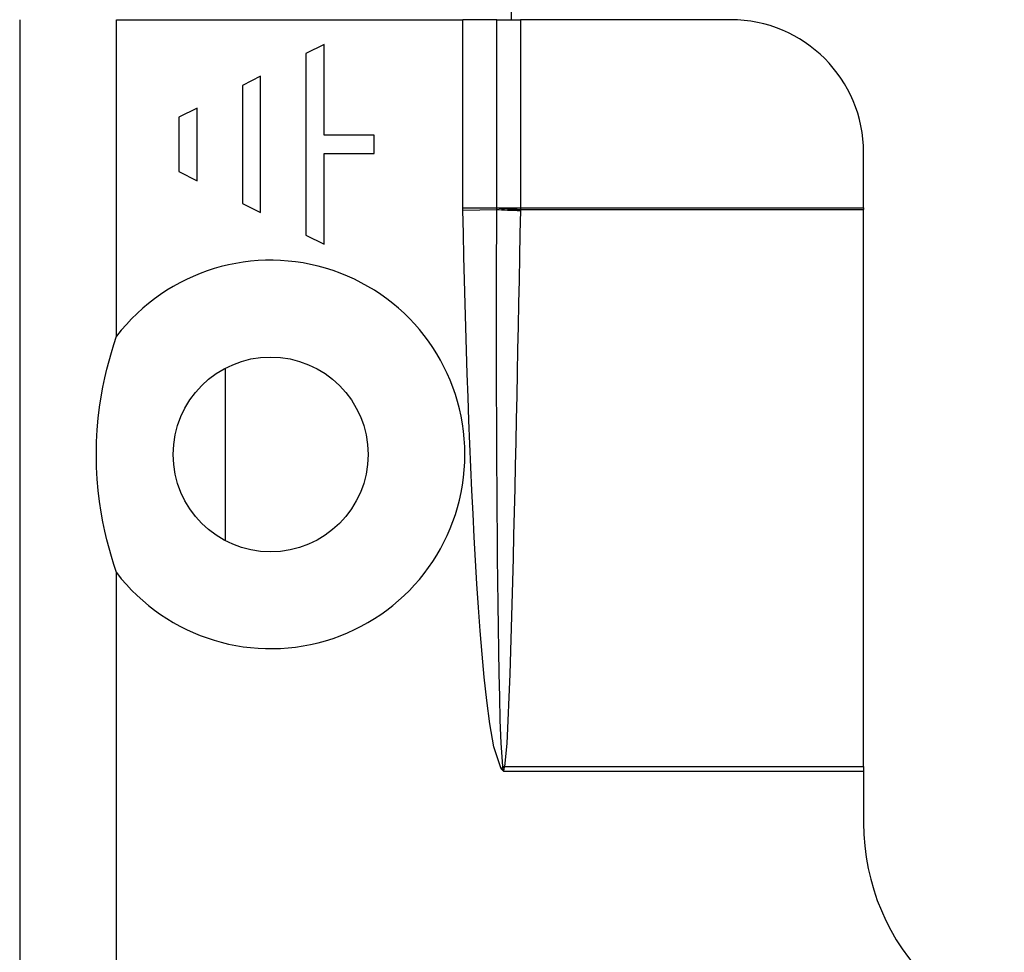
# Model space of a CAD drawing. Header units: inches. Extents: x 10 to 196, y 10 to 109.
# Tile 8 of 239: x 12.546 to 13.421, y 19.555 to 20.384. Entities that reach past the tile are written whole.
import ezdxf

# ---------------------------------------------------------------- set-up
doc = ezdxf.new("R2010")
doc.units = ezdxf.units.IN
doc.header["$MEASUREMENT"] = 0
doc.layers.add('Visible Edges(ANSI)', color=7, linetype='Continuous', lineweight=25)
doc.layers.add('Visible Tangent Edges(ANSI)', color=7, linetype='Continuous', lineweight=25)

msp = doc.modelspace()

# ---------------------------------------------------------------- linework, layer by layer
at = {"layer": 'Visible Edges(ANSI)'}
for p, q in [((12.98273, 20.38402), (12.98273, 24.64965)), ((12.54573, 20.38402), (12.54573, 18.80602)), ((12.92073, 20.38402), (12.93959, 20.38402)), ((12.96967, 20.38402), (12.93959, 20.38402)), ((12.96967, 20.38402), (12.99073, 20.38402)), ((13.17762, 20.38402), (12.99073, 20.38402)), ((12.8163, 20.36195), (12.80016, 20.35388)), ((12.8163, 20.28124), (12.8163, 20.36195)), ((12.80016, 20.35388), (12.80016, 20.19246)), ((12.7598, 20.3337), (12.74366, 20.32563)), ((12.7598, 20.21264), (12.7598, 20.3337)), ((12.74366, 20.32563), (12.74366, 20.22071)), ((12.70331, 20.30545), (12.68717, 20.29738)), ((12.70331, 20.24089), (12.70331, 20.30545)), ((12.68717, 20.29738), (12.68717, 20.24896)), ((12.86069, 20.28124), (12.8163, 20.28124)), ((12.86069, 20.2651), (12.86069, 20.28124)), ((12.8163, 20.2651), (12.86069, 20.2651)), ((12.8163, 20.18439), (12.8163, 20.2651)), ((13.29573, 20.21691), (13.29573, 20.26591)), ((12.68717, 20.24896), (12.70331, 20.24089)), ((12.74366, 20.22071), (12.7598, 20.21264)), ((13.29573, 20.21691), (13.29573, 20.21544)), ((13.29573, 19.7201), (13.29573, 20.21544)), ((12.80016, 20.19246), (12.8163, 20.18439)), ((12.72853, 19.92086), (12.72853, 20.0743)), ((13.29573, 19.7201), (13.29573, 19.716)), ((13.29573, 19.716), (13.29573, 19.67002))]:
    msp.add_line(p, q, dxfattribs=at)
at = {"layer": 'Visible Edges(ANSI)', "flags": 128}
msp.add_lwpolyline([(12.63173, 19.89257), (12.62937, 19.89977), (12.62717, 19.90701), (12.62512, 19.9143), (12.62323, 19.92165), (12.62143, 19.92937), (12.61972, 19.93763), (12.61814, 19.9464), (12.61675, 19.95568), (12.61558, 19.96545), (12.61469, 19.9757), (12.61412, 19.98641), (12.61392, 19.99758), (12.61412, 20.00875), (12.61469, 20.01946), (12.61558, 20.02971), (12.61675, 20.03948), (12.61814, 20.04876), (12.61972, 20.05753), (12.62143, 20.06579), (12.62323, 20.07351), (12.62512, 20.08086), (12.62717, 20.08815), (12.62937, 20.09539), (12.63173, 20.10259)], dxfattribs=at)
at = {"layer": 'Visible Edges(ANSI)'}
msp.add_circle((12.76873, 19.99758), 0.08661, dxfattribs=at)
for centre, radius, start, end in [((13.17762, 20.26591), 0.11811, 0, 90), ((13.49573, 19.67002), 0.2, 180, 270)]:
    msp.add_arc(centre, radius, start, end, dxfattribs=at)
at = {"layer": 'Visible Tangent Edges(ANSI)'}
for p, q in [((12.63173, 20.38402), (12.92073, 20.38402)), ((12.63173, 20.10259), (12.63173, 20.38402)), ((12.93959, 20.21691), (12.93959, 20.38402)), ((12.96967, 20.21691), (12.96967, 20.38402)), ((12.99073, 20.38402), (12.99073, 20.21691)), ((12.93959, 20.21691), (12.96967, 20.21691)), ((12.93961, 20.21469), (12.96966, 20.21531)), ((12.96967, 20.21691), (12.99073, 20.21691)), ((12.99073, 20.21691), (13.29573, 20.21691)), ((12.99073, 20.21544), (13.29573, 20.21544)), ((12.63173, 19.10037), (12.63173, 19.89257)), ((12.97369, 19.71823), (12.97522, 19.71964)), ((12.97573, 19.716), (12.97369, 19.71823)), ((12.97573, 19.716), (12.97522, 19.71964)), ((12.9763, 19.7195), (12.97573, 19.716)), ((12.97573, 19.716), (13.29573, 19.716)), ((12.97645, 19.7201), (13.29573, 19.7201))]:
    msp.add_line(p, q, dxfattribs=at)
at = {"layer": 'Visible Tangent Edges(ANSI)', "flags": 128}
for points in [[(12.93961, 20.21469), (12.93961, 20.21478), (12.93961, 20.21488), (12.93961, 20.21497), (12.9396, 20.21506), (12.9396, 20.21515), (12.9396, 20.21525), (12.9396, 20.21534), (12.9396, 20.21543), (12.9396, 20.21553), (12.9396, 20.21562), (12.9396, 20.21571), (12.93959, 20.2158), (12.93959, 20.2159), (12.93959, 20.21599), (12.93959, 20.21608), (12.93959, 20.21617), (12.93959, 20.21627), (12.93959, 20.21636), (12.93959, 20.21645), (12.93959, 20.21654), (12.93959, 20.21664), (12.93959, 20.21673), (12.93959, 20.21682), (12.93959, 20.21691)], [(12.97369, 19.71823), (12.96698, 19.73776), (12.96344, 19.75825), (12.96077, 19.77884), (12.95859, 19.7995), (12.95668, 19.82021), (12.95498, 19.84094), (12.95347, 19.8617), (12.9521, 19.88245), (12.95084, 19.90319), (12.94967, 19.92394), (12.94859, 19.94469), (12.94758, 19.96545), (12.94665, 19.98621), (12.94578, 20.00697), (12.94497, 20.02774), (12.94421, 20.0485), (12.94349, 20.06927), (12.94282, 20.09004), (12.94219, 20.11082), (12.9416, 20.13159), (12.94105, 20.15237), (12.94054, 20.17314), (12.94006, 20.19392), (12.93961, 20.21469)], [(12.97505, 19.72043), (12.97361, 19.74093), (12.97284, 19.76152), (12.97228, 19.78214), (12.97183, 19.80275), (12.97145, 19.82338), (12.97113, 19.844), (12.97085, 19.86463), (12.97061, 19.88526), (12.9704, 19.90588), (12.97022, 19.92651), (12.97006, 19.94714), (12.96993, 19.96776), (12.96982, 19.98839), (12.96973, 20.00902), (12.96965, 20.02965), (12.96959, 20.05028), (12.96955, 20.0709), (12.96952, 20.09153), (12.96951, 20.11216), (12.96952, 20.13279), (12.96953, 20.15342), (12.96956, 20.17405), (12.96961, 20.19468), (12.96966, 20.21531)], [(12.96966, 20.21531), (12.96966, 20.21537), (12.96966, 20.21543), (12.96966, 20.21549), (12.96966, 20.21554), (12.96966, 20.2156), (12.96966, 20.21566), (12.96966, 20.21572), (12.96966, 20.21577), (12.96966, 20.21583), (12.96966, 20.21589), (12.96966, 20.21594), (12.96966, 20.216), (12.96966, 20.21606), (12.96966, 20.21612), (12.96966, 20.21617), (12.96966, 20.21623), (12.96966, 20.21629), (12.96967, 20.21635), (12.96967, 20.2164), (12.96967, 20.21646), (12.96967, 20.21652), (12.96967, 20.21658), (12.96967, 20.21663), (12.96967, 20.21669)], [(12.96967, 20.21669), (12.96967, 20.2167), (12.96967, 20.21671), (12.96967, 20.21672), (12.96967, 20.21673), (12.96967, 20.21674), (12.96967, 20.21675), (12.96967, 20.21676), (12.96967, 20.21676), (12.96967, 20.21677), (12.96967, 20.21678), (12.96967, 20.21679), (12.96967, 20.2168), (12.96967, 20.21681), (12.96967, 20.21682), (12.96967, 20.21683), (12.96967, 20.21684), (12.96967, 20.21685), (12.96967, 20.21686), (12.96967, 20.21687), (12.96967, 20.21688), (12.96967, 20.21689), (12.96967, 20.2169), (12.96967, 20.21691), (12.96967, 20.21691)], [(12.9907, 20.21443), (12.99029, 20.19383), (12.98988, 20.17322), (12.98948, 20.15262), (12.98906, 20.13201), (12.98865, 20.11141), (12.98823, 20.0908), (12.98781, 20.0702), (12.98739, 20.0496), (12.98695, 20.02899), (12.98651, 20.00839), (12.98606, 19.98778), (12.98561, 19.96718), (12.98514, 19.94657), (12.98466, 19.92597), (12.98416, 19.90537), (12.98364, 19.88476), (12.98309, 19.86416), (12.98251, 19.84356), (12.9819, 19.82296), (12.98123, 19.80236), (12.98048, 19.78176), (12.97962, 19.76117), (12.97851, 19.74059), (12.97645, 19.7201)], [(12.99073, 20.21544), (12.99072, 20.2154), (12.99072, 20.21535), (12.99072, 20.21531), (12.99072, 20.21527), (12.99072, 20.21523), (12.99072, 20.21519), (12.99072, 20.21515), (12.99071, 20.2151), (12.99071, 20.21506), (12.99071, 20.21502), (12.99071, 20.21498), (12.99071, 20.21494), (12.99071, 20.21489), (12.99071, 20.21485), (12.99071, 20.21481), (12.9907, 20.21477), (12.9907, 20.21473), (12.9907, 20.21469), (12.9907, 20.21464), (12.9907, 20.2146), (12.9907, 20.21456), (12.9907, 20.21452), (12.9907, 20.21448), (12.9907, 20.21443)], [(12.99073, 20.21691), (12.99073, 20.21685), (12.99073, 20.21679), (12.99073, 20.21673), (12.99073, 20.21667), (12.99073, 20.21661), (12.99073, 20.21655), (12.99073, 20.21648), (12.99073, 20.21642), (12.99073, 20.21636), (12.99073, 20.2163), (12.99073, 20.21624), (12.99073, 20.21618), (12.99073, 20.21611), (12.99073, 20.21605), (12.99073, 20.21599), (12.99073, 20.21593), (12.99073, 20.21587), (12.99073, 20.21581), (12.99073, 20.21575), (12.99073, 20.21568), (12.99073, 20.21562), (12.99073, 20.21556), (12.99073, 20.2155), (12.99073, 20.21544)], [(12.97522, 19.71964), (12.97521, 19.71967), (12.9752, 19.71971), (12.97519, 19.71974), (12.97518, 19.71978), (12.97517, 19.71981), (12.97516, 19.71984), (12.97515, 19.71988), (12.97514, 19.71991), (12.97514, 19.71995), (12.97513, 19.71998), (12.97512, 19.72001), (12.97511, 19.72005), (12.97511, 19.72008), (12.9751, 19.72011), (12.97509, 19.72014), (12.97509, 19.72018), (12.97508, 19.72021), (12.97508, 19.72024), (12.97507, 19.72027), (12.97507, 19.72031), (12.97506, 19.72034), (12.97506, 19.72037), (12.97505, 19.7204), (12.97505, 19.72043)], [(12.97645, 19.7201), (12.97644, 19.72007), (12.97643, 19.72005), (12.97643, 19.72003), (12.97642, 19.72), (12.97641, 19.71998), (12.97641, 19.71995), (12.9764, 19.71993), (12.97639, 19.7199), (12.97638, 19.71988), (12.97638, 19.71985), (12.97637, 19.71983), (12.97636, 19.7198), (12.97636, 19.71978), (12.97635, 19.71975), (12.97635, 19.71973), (12.97634, 19.7197), (12.97634, 19.71968), (12.97633, 19.71965), (12.97632, 19.71963), (12.97632, 19.7196), (12.97631, 19.71958), (12.97631, 19.71955), (12.97631, 19.71953), (12.9763, 19.7195)]]:
    msp.add_lwpolyline(points, dxfattribs=at)
at = {"layer": 'Visible Tangent Edges(ANSI)'}
msp.add_arc((12.76873, 19.99758), 0.17261, 217.46944, 142.53056, dxfattribs=at)
for centre, major_axis, ratio, start_param, end_param in [((12.9907, 20.21575), (0.02755, -0.00054), 0.04762, 3.844737, 4.713326), ((12.99073, 20.21675), (-0.02754, 0.00103), 0.047596, 0.702205, 1.572575), ((12.97645, 19.72141), (-0.02681, 0.00639), 0.046335, 1.529501, 1.581839), ((12.9763, 19.72062), (0.02735, -0.00339), 0.040384, 4.678033, 4.7174)]:
    msp.add_ellipse(centre, major_axis=major_axis, ratio=ratio, start_param=start_param, end_param=end_param, dxfattribs=at)

doc.saveas('drawing.dxf')
